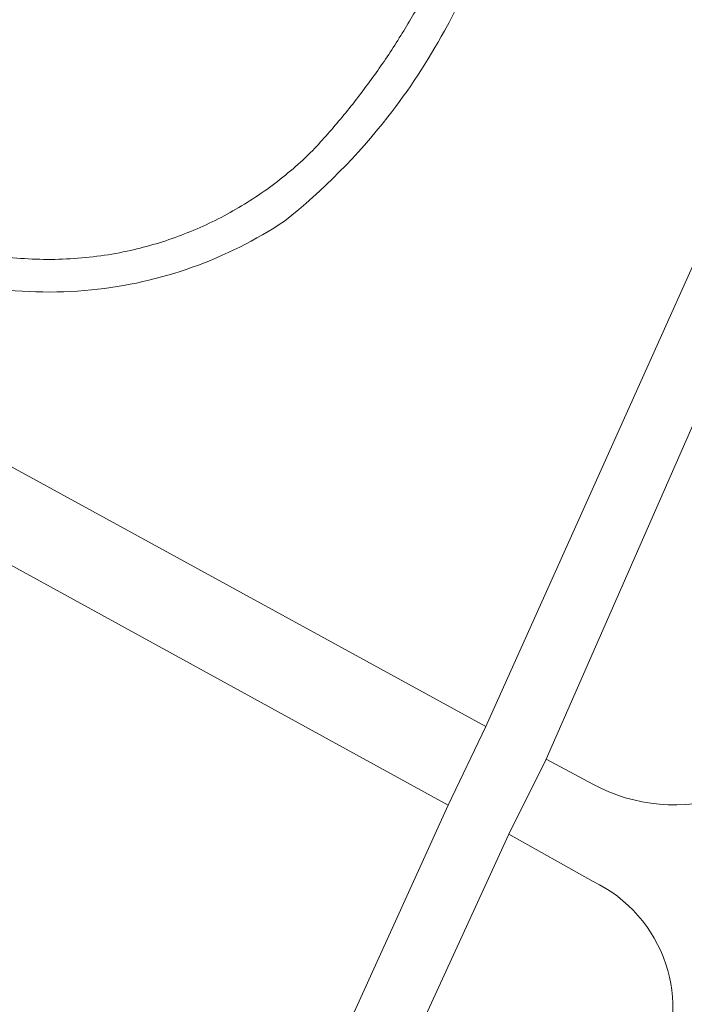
# Model space of a CAD drawing. Header units: metres. Extents: x 93008 to 98406, y 448779 to 454332.
# Tile 32 of 136: x 95539 to 95569, y 451614 to 451658. Entities that reach past the tile are written whole.
import ezdxf

# ---------------------------------------------------------------- set-up
doc = ezdxf.new("R2010")
doc.units = ezdxf.units.M
doc.header["$MEASUREMENT"] = 0
for name, color, linetype, lineweight, true_color in [('B-RO-OG-TERREIN_CULTUURSCHEIDING-V', 7, 'Continuous', 18, 0x28c846), ('B-RO-OG-WATER-V', 7, 'Continuous', 18, 0xafcde1), ('B-RO-OG-WATER_SLOOT-V', 7, 'Continuous', 18, 0xafcde1), ('B-RO-VH-VERHARDING_ASFALT-SEC-V', 7, 'Continuous', 18, 0xcdcdcd), ('B-RO-VH-VERHARDING_BETONSTRAATSTEEN-V', 7, 'Continuous', 18, 0xcdcdcd), ('B-RO-VH-VERHARDING_STRAATBAKSTEEN-V', 7, 'Continuous', 18, 0xcdcdcd)]:
    doc.layers.add(name, color=color, linetype=linetype, lineweight=lineweight, true_color=true_color)

msp = doc.modelspace()

# ---------------------------------------------------------------- linework, layer by layer
at = {"layer": 'B-RO-OG-TERREIN_CULTUURSCHEIDING-V'}
for points in [[(95589.773, 451657.071), (95596.851, 451671.956), (95600.339, 451679.268, 0.082796), (95583.46, 451684.229, 0.516783), (95578.672, 451678.829, -0.074434), (95577.862, 451661.541, -0.03451), (95575.969, 451654.85, -0.025965), (95573.946, 451650.012), (95562.837, 451624.706), (95564.929, 451623.574, 0.20539), (95571, 451623.039, 0.206434), (95575.586, 451627.1), (95576.953, 451630.005), (95583.59, 451643.99)], [(95566.205, 451607.279), (95567.582, 451610.203), (95567.892, 451610.852, 0.193835), (95568.198, 451615.516, 0.20478), (95564.945, 451619.212), (95561.161, 451621.334), (95548.182, 451593.022), (95544.135, 451586.14), (95553.022, 451581.592, 0.096748), (95555.659, 451583.461, 0.09349), (95557.356, 451586.084), (95557.472, 451586.295), (95562.273, 451597.821)]]:
    msp.add_lwpolyline(points, format="xyb", close=True, dxfattribs=at)
at = {"layer": 'B-RO-OG-WATER-V'}
msp.add_lwpolyline([(95538.595, 451647.22, 0.020531), (95539.962, 451647.116, 0.019707), (95541.332, 451647.125, 0.020547), (95542.697, 451647.245, 0.02064), (95544.047, 451647.477, 0.017193), (95545.21, 451647.769, 0.01846), (95546.349, 451648.144, 0.017184), (95547.459, 451648.599, 0.01715), (95548.533, 451649.133, 0.016871), (95549.566, 451649.742, 0.018504), (95550.553, 451650.424, 0.017709), (95551.489, 451651.174, 0.017107), (95552.369, 451651.989, 0.014869), (95553.691, 451653.489, 0.015001), (95554.919, 451655.067, 0.015119), (95556.05, 451656.716, 0.014841), (95557.079, 451658.43, 0.015)], format="xyb", dxfattribs=at)
at = {"layer": 'B-RO-OG-WATER_SLOOT-V'}
for points in [[(95516.038, 451650.296), (95560.123, 451626.169), (95571.513, 451651.506, 0.046133), (95574.677, 451661.701), (95575.019, 451663.449), (95574.151, 451664.077), (95570.578, 451666.661, -0.103078), (95569.296, 451668.51, -0.095088), (95568.864, 451670.529, 0.093833), (95568.032, 451680.227, 0.128123), (95561.384, 451691.639, -0.140013), (95560.72, 451694.983, -0.098638), (95561.389, 451697.317), (95561.922, 451698.173), (95559.597, 451700), (95549.337, 451707.967), (95538.905, 451715.706)], [(95532.404, 451712.042), (95550.341, 451700.007), (95551.389, 451699.175), (95552.862, 451697.811, -0.043471), (95556.695, 451693.18, -0.070778), (95561.037, 451684.472, -0.059678), (95562.649, 451678.34, -0.085379), (95562.358, 451669.31, -0.040694), (95561.025, 451663.684, -0.048476), (95558.272, 451657.355, -0.041328), (95555.738, 451653.495, -0.058646), (95551.113, 451648.827, -0.122199), (95542.456, 451645.739, -0.130954), (95532.75, 451647.31)], [(95532.75, 451647.31, 0.130954), (95542.456, 451645.739, 0.122199), (95551.113, 451648.827, 0.058646), (95555.738, 451653.495, 0.041328), (95558.272, 451657.355, 0.048476), (95561.025, 451663.684, 0.040694), (95562.358, 451669.31, 0.085379), (95562.649, 451678.34, 0.059678), (95561.037, 451684.472, 0.070778), (95556.695, 451693.18, 0.043471), (95552.862, 451697.811), (95551.389, 451699.175), (95550.341, 451700.007), (95532.404, 451712.042)], [(95557.079, 451658.43, -0.014841), (95556.05, 451656.716, -0.015119), (95554.919, 451655.067, -0.015001), (95553.691, 451653.489, -0.014869), (95552.369, 451651.989, -0.017107), (95551.489, 451651.174, -0.017709), (95550.553, 451650.424, -0.018504), (95549.566, 451649.742, -0.016871), (95548.533, 451649.133, -0.01715), (95547.459, 451648.599, -0.017184), (95546.349, 451648.144, -0.01846), (95545.21, 451647.769, -0.017193), (95544.047, 451647.477, -0.02064), (95542.697, 451647.245, -0.020547), (95541.332, 451647.125, -0.019707), (95539.962, 451647.116, -0.020531), (95538.595, 451647.22, -0.020037)], [(95404.214, 451521.73), (95422.765, 451514.671), (95435.994, 451509.64, 0.087855), (95458.684, 451504.864, 0.097196), (95473.449, 451507.391, 0.051244), (95476.376, 451509.013), (95502.098, 451536.163), (95519.59, 451558.833), (95541.474, 451587.404), (95545.657, 451594.474), (95558.439, 451622.636), (95513.165, 451647.492), (95510.379, 451644.136), (95531.005, 451632.657, -0.524572), (95533.226, 451616.547), (95501.589, 451575.124), (95468.588, 451531.916, -0.28983), (95448.411, 451525.556), (95327.888, 451562.604, 0.151723)]]:
    msp.add_lwpolyline(points, format="xyb", dxfattribs=at)
at = {"layer": 'B-RO-VH-VERHARDING_ASFALT-SEC-V'}
for points in [[(95548.182, 451593.022), (95561.161, 451621.334), (95562.837, 451624.706), (95573.946, 451650.012, 0.025965), (95575.969, 451654.85, 0.03451), (95577.862, 451661.541, 0.074434), (95578.672, 451678.829, -0.516783), (95583.46, 451684.229, -0.082796), (95600.339, 451679.268), (95601.557, 451681.804), (95597.84, 451683.676, 0.078156), (95581.52, 451687.948, -0.201142), (95573.158, 451692.333), (95564.559, 451700.023), (95562.054, 451702.091), (95557.548, 451705.614), (95552.924, 451708.981), (95536.981, 451720.825), (95532.816, 451723.844), (95515.931, 451736.497), (95500, 451748.009)], [(95500, 451744.226), (95538.905, 451715.706), (95549.337, 451707.967), (95559.597, 451700), (95561.922, 451698.173, -0.023524), (95566.482, 451694.048), (95567.871, 451692.624), (95569.26, 451691.109), (95570.601, 451689.551, -0.069873), (95574.505, 451681.678, -0.147346), (95575.019, 451663.449), (95574.677, 451661.701, -0.046133), (95571.513, 451651.506), (95560.123, 451626.169), (95558.439, 451622.636), (95545.657, 451594.474)]]:
    msp.add_lwpolyline(points, format="xyb", dxfattribs=at)
at = {"layer": 'B-RO-VH-VERHARDING_BETONSTRAATSTEEN-V'}
msp.add_lwpolyline([(95596.851, 451671.956), (95589.773, 451657.071), (95583.59, 451643.99), (95576.953, 451630.005), (95575.586, 451627.1, -0.206434), (95571, 451623.039, -0.20539), (95564.929, 451623.574), (95562.837, 451624.706), (95561.161, 451621.334), (95564.945, 451619.212, -0.20478), (95568.198, 451615.516, -0.193835), (95567.892, 451610.852)], format="xyb", dxfattribs=at)
at = {"layer": 'B-RO-VH-VERHARDING_STRAATBAKSTEEN-V'}
msp.add_lwpolyline([(95494.126, 451655.574), (95496.542, 451651.613), (95500, 451653.74), (95500.625, 451654.258), (95513.165, 451647.492), (95558.439, 451622.636), (95560.123, 451626.169), (95516.038, 451650.296), (95496.639, 451660.816), (95494.068, 451661.969), (95492.748, 451662.727), (95463.222, 451644.745), (95464.301, 451643.164), (95465.76, 451640.898), (95470.193, 451643.622), (95471.341, 451641.679)], close=True, dxfattribs=at)

doc.saveas('drawing.dxf')
